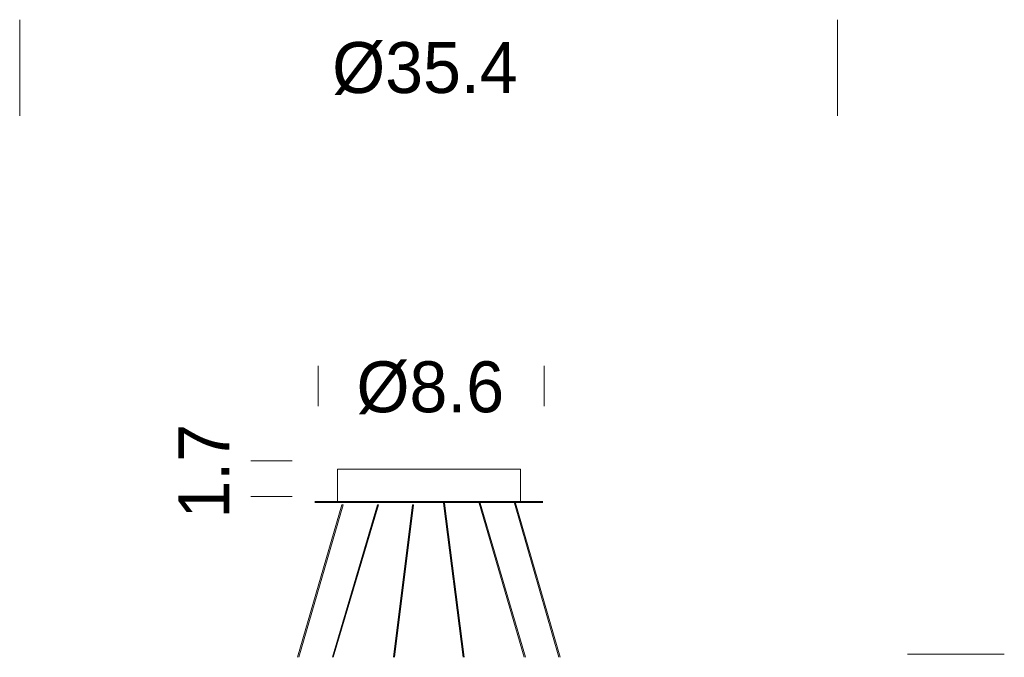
# Model space of a CAD drawing. Header units: millimetres. Extents: x 31.8 to 48.8, y -27.2 to 6.6.
# Tile 29 of 79: x 31.8 to 48.8, y -19.8 to -8.8. Entities that reach past the tile are written whole.
import ezdxf

# ---------------------------------------------------------------- set-up
doc = ezdxf.new("R2010")
doc.units = ezdxf.units.MM
doc.header["$MEASUREMENT"] = 0
doc.layers.add('Livello 1', color=7, linetype='Continuous', lineweight=0)

# ---------------------------------------------------------------- blocks, each defined once
blk = doc.blocks.new('Block_0')
at = {"layer": 'Livello 1', "true_color": 0x1d1d1b, "transparency": 33554687}
h = blk.add_hatch(color=250, dxfattribs=at)
h.dxf.hatch_style = 2
edge = h.paths.add_edge_path()
edge.add_spline(control_points=[(31.823, -8.779), (31.823, -8.779), (31.823, -10.435), (31.823, -10.435)], knot_values=[0, 0, 0, 0, 1, 1, 1, 1], degree=3, periodic=0)
edge.add_line((31.823, -10.435), (31.823, -8.779))
edge = h.paths.add_edge_path()
edge.add_spline(control_points=[(45.942, -8.779), (45.942, -8.779), (45.942, -10.435), (45.942, -10.435)], knot_values=[0, 0, 0, 0, 1, 1, 1, 1], degree=3, periodic=0)
edge.add_line((45.942, -10.435), (45.942, -8.779))
edge = h.paths.add_edge_path()
edge.add_spline(control_points=[(47.152, -27.217), (47.152, -27.217), (48.824, -27.217), (48.824, -27.217)], knot_values=[0, 0, 0, 0, 1, 1, 1, 1], degree=3, periodic=0)
edge.add_line((48.824, -27.217), (47.152, -27.217))
edge = h.paths.add_edge_path()
edge.add_spline(control_points=[(47.152, -19.73), (47.152, -19.73), (48.824, -19.73), (48.824, -19.73)], knot_values=[0, 0, 0, 0, 1, 1, 1, 1], degree=3, periodic=0)
edge.add_line((48.824, -19.73), (47.152, -19.73))
at = {"layer": 'Livello 1'}
for points in [[(31.823, -8.779), (31.823, -8.779), (31.823, -10.435), (31.823, -10.435)], [(45.942, -8.779), (45.942, -8.779), (45.942, -10.435), (45.942, -10.435)], [(47.152, -19.73), (47.152, -19.73), (48.824, -19.73), (48.824, -19.73)]]:
    blk.add_open_spline(points, degree=3, dxfattribs=at)

msp = doc.modelspace()

# ---------------------------------------------------------------- linework, layer by layer
at = {"layer": 'Livello 1', "color": 250, "lineweight": 9, "true_color": 0x1d1d1b}
for points in [[(36.974, -15.451), (36.974, -15.451), (36.974, -14.752), (36.974, -14.752)], [(40.881, -15.451), (40.881, -15.451), (40.881, -14.752), (40.881, -14.752)], [(36.53, -16.394), (36.53, -16.394), (35.815, -16.394), (35.815, -16.394)], [(37.313, -16.538), (37.313, -16.538), (37.313, -17.096), (37.313, -17.096)], [(40.469, -17.096), (40.469, -17.096), (40.469, -16.538), (40.469, -16.538)], [(36.53, -17.009), (36.53, -17.009), (35.815, -17.009), (35.815, -17.009)], [(38.837, -17.112), (38.837, -17.112), (38.837, -17.096), (38.837, -17.096)], [(38.91, -17.096), (38.91, -17.096), (38.866, -17.096), (38.866, -17.096)], [(38.866, -17.096), (38.866, -17.096), (38.866, -17.111), (38.866, -17.111)], [(38.888, -17.096), (38.888, -17.096), (38.888, -17.111), (38.888, -17.111)], [(38.91, -17.112), (38.91, -17.112), (38.91, -17.096), (38.91, -17.096)], [(38.938, -17.096), (38.938, -17.096), (38.938, -17.111), (38.938, -17.111)]]:
    msp.add_open_spline(points, degree=3, dxfattribs=at)
for points, knots in [([(37.524, -16.538), (37.524, -16.538), (37.479, -16.538), (37.479, -16.538), (37.479, -16.538), (37.441, -16.538), (37.441, -16.538), (37.441, -16.538), (37.402, -16.538), (37.402, -16.538), (37.402, -16.538), (37.374, -16.538), (37.374, -16.538), (37.374, -16.538), (37.351, -16.538), (37.351, -16.538), (37.351, -16.538), (37.335, -16.538), (37.335, -16.538), (37.335, -16.538), (37.319, -16.538), (37.319, -16.538), (37.319, -16.538), (37.312, -16.538), (37.312, -16.538)], [0, 0, 0, 0, 1, 1, 1, 2, 2, 2, 3, 3, 3, 4, 4, 4, 5, 5, 5, 6, 6, 6, 7, 7, 7, 8, 8, 8, 8]), ([(40.469, -16.538), (40.469, -16.538), (40.469, -16.538), (40.469, -16.538), (40.469, -16.538), (40.464, -16.538), (40.464, -16.538), (40.464, -16.538), (40.452, -16.538), (40.452, -16.538), (40.452, -16.538), (40.441, -16.538), (40.441, -16.538), (40.441, -16.538), (40.419, -16.538), (40.419, -16.538), (40.419, -16.538), (40.391, -16.538), (40.391, -16.538), (40.391, -16.538), (40.364, -16.538), (40.364, -16.538), (40.364, -16.538), (40.325, -16.538), (40.325, -16.538), (40.325, -16.538), (40.285, -16.538), (40.285, -16.538), (40.285, -16.538), (40.241, -16.538), (40.241, -16.538), (40.241, -16.538), (40.191, -16.538), (40.191, -16.538), (40.191, -16.538), (40.135, -16.538), (40.135, -16.538), (40.135, -16.538), (40.074, -16.538), (40.074, -16.538), (40.074, -16.538), (40.007, -16.538), (40.007, -16.538), (40.007, -16.538), (39.94, -16.538), (39.94, -16.538), (39.94, -16.538), (39.868, -16.538), (39.868, -16.538), (39.868, -16.538), (39.796, -16.538), (39.796, -16.538), (39.796, -16.538), (39.717, -16.538), (39.717, -16.538), (39.717, -16.538), (39.634, -16.538), (39.634, -16.538), (39.634, -16.538), (39.55, -16.538), (39.55, -16.538), (39.55, -16.538), (39.467, -16.538), (39.467, -16.538), (39.467, -16.538), (39.377, -16.538), (39.377, -16.538), (39.377, -16.538), (39.288, -16.538), (39.288, -16.538), (39.288, -16.538), (39.2, -16.538), (39.2, -16.538), (39.2, -16.538), (39.105, -16.538), (39.105, -16.538), (39.105, -16.538), (39.01, -16.538), (39.01, -16.538), (39.01, -16.538), (38.922, -16.538), (38.922, -16.538), (38.922, -16.538), (38.826, -16.538), (38.826, -16.538), (38.826, -16.538), (38.732, -16.538), (38.732, -16.538), (38.732, -16.538), (38.637, -16.538), (38.637, -16.538), (38.637, -16.538), (38.548, -16.538), (38.548, -16.538), (38.548, -16.538), (38.46, -16.538), (38.46, -16.538), (38.46, -16.538), (38.37, -16.538), (38.37, -16.538), (38.37, -16.538), (38.281, -16.538), (38.281, -16.538), (38.281, -16.538), (38.198, -16.538), (38.198, -16.538), (38.198, -16.538), (38.114, -16.538), (38.114, -16.538), (38.114, -16.538), (38.031, -16.538), (38.031, -16.538), (38.031, -16.538), (37.958, -16.538), (37.958, -16.538), (37.958, -16.538), (37.88, -16.538), (37.88, -16.538), (37.88, -16.538), (37.813, -16.538), (37.813, -16.538), (37.813, -16.538), (37.746, -16.538), (37.746, -16.538), (37.746, -16.538), (37.686, -16.538), (37.686, -16.538), (37.686, -16.538), (37.624, -16.538), (37.624, -16.538), (37.624, -16.538), (37.569, -16.538), (37.569, -16.538), (37.569, -16.538), (37.524, -16.538), (37.524, -16.538)], [0, 0, 0, 0, 1, 1, 1, 2, 2, 2, 3, 3, 3, 4, 4, 4, 5, 5, 5, 6, 6, 6, 7, 7, 7, 8, 8, 8, 9, 9, 9, 10, 10, 10, 11, 11, 11, 12, 12, 12, 13, 13, 13, 14, 14, 14, 15, 15, 15, 16, 16, 16, 17, 17, 17, 18, 18, 18, 19, 19, 19, 20, 20, 20, 21, 21, 21, 22, 22, 22, 23, 23, 23, 24, 24, 24, 25, 25, 25, 26, 26, 26, 27, 27, 27, 28, 28, 28, 29, 29, 29, 30, 30, 30, 31, 31, 31, 32, 32, 32, 33, 33, 33, 34, 34, 34, 35, 35, 35, 36, 36, 36, 37, 37, 37, 38, 38, 38, 39, 39, 39, 40, 40, 40, 41, 41, 41, 42, 42, 42, 43, 43, 43, 44, 44, 44, 45, 45, 45, 45]), ([(36.918, -17.096), (36.918, -17.096), (36.918, -17.096), (36.918, -17.096), (36.918, -17.096), (36.923, -17.096), (36.923, -17.096), (36.923, -17.096), (36.94, -17.096), (36.94, -17.096), (36.94, -17.096), (36.957, -17.096), (36.957, -17.096), (36.957, -17.096), (36.979, -17.096), (36.979, -17.096), (36.979, -17.096), (37.007, -17.096), (37.007, -17.096), (37.007, -17.096), (37.045, -17.096), (37.045, -17.096), (37.045, -17.096), (37.084, -17.096), (37.084, -17.096), (37.084, -17.096), (37.129, -17.096), (37.129, -17.096), (37.129, -17.096), (37.179, -17.096), (37.179, -17.096), (37.179, -17.096), (37.235, -17.096), (37.235, -17.096), (37.235, -17.096), (37.296, -17.096), (37.296, -17.096), (37.296, -17.096), (37.362, -17.096), (37.362, -17.096), (37.362, -17.096), (37.43, -17.096), (37.43, -17.096), (37.43, -17.096), (37.502, -17.096), (37.502, -17.096), (37.502, -17.096), (37.58, -17.096), (37.58, -17.096), (37.58, -17.096), (37.663, -17.096), (37.663, -17.096), (37.663, -17.096), (37.747, -17.096), (37.747, -17.096), (37.747, -17.096), (37.836, -17.096), (37.836, -17.096), (37.836, -17.096), (37.925, -17.096), (37.925, -17.096), (37.925, -17.096), (38.019, -17.096), (38.019, -17.096), (38.019, -17.096), (38.12, -17.096), (38.12, -17.096), (38.12, -17.096), (38.214, -17.096), (38.214, -17.096), (38.214, -17.096), (38.32, -17.096), (38.32, -17.096), (38.32, -17.096), (38.421, -17.096), (38.421, -17.096), (38.421, -17.096), (38.527, -17.096), (38.527, -17.096), (38.527, -17.096), (38.626, -17.096), (38.626, -17.096), (38.626, -17.096), (38.732, -17.096), (38.732, -17.096), (38.732, -17.096), (38.837, -17.096), (38.837, -17.096)], [0, 0, 0, 0, 1, 1, 1, 2, 2, 2, 3, 3, 3, 4, 4, 4, 5, 5, 5, 6, 6, 6, 7, 7, 7, 8, 8, 8, 9, 9, 9, 10, 10, 10, 11, 11, 11, 12, 12, 12, 13, 13, 13, 14, 14, 14, 15, 15, 15, 16, 16, 16, 17, 17, 17, 18, 18, 18, 19, 19, 19, 20, 20, 20, 21, 21, 21, 22, 22, 22, 23, 23, 23, 24, 24, 24, 25, 25, 25, 26, 26, 26, 27, 27, 27, 28, 28, 28, 29, 29, 29, 29]), ([(36.918, -17.112), (36.918, -17.112), (36.918, -17.112), (36.918, -17.112), (36.918, -17.112), (36.923, -17.112), (36.923, -17.112), (36.923, -17.112), (36.94, -17.112), (36.94, -17.112), (36.94, -17.112), (36.957, -17.112), (36.957, -17.112), (36.957, -17.112), (36.979, -17.112), (36.979, -17.112), (36.979, -17.112), (37.007, -17.112), (37.007, -17.112), (37.007, -17.112), (37.045, -17.112), (37.045, -17.112), (37.045, -17.112), (37.084, -17.112), (37.084, -17.112), (37.084, -17.112), (37.129, -17.112), (37.129, -17.112), (37.129, -17.112), (37.179, -17.112), (37.179, -17.112), (37.179, -17.112), (37.235, -17.112), (37.235, -17.112), (37.235, -17.112), (37.296, -17.112), (37.296, -17.112), (37.296, -17.112), (37.362, -17.112), (37.362, -17.112), (37.362, -17.112), (37.43, -17.112), (37.43, -17.112), (37.43, -17.112), (37.502, -17.112), (37.502, -17.112), (37.502, -17.112), (37.58, -17.112), (37.58, -17.112), (37.58, -17.112), (37.663, -17.112), (37.663, -17.112), (37.663, -17.112), (37.747, -17.112), (37.747, -17.112), (37.747, -17.112), (37.836, -17.112), (37.836, -17.112), (37.836, -17.112), (37.925, -17.112), (37.925, -17.112), (37.925, -17.112), (38.019, -17.112), (38.019, -17.112), (38.019, -17.112), (38.12, -17.112), (38.12, -17.112), (38.12, -17.112), (38.214, -17.112), (38.214, -17.112), (38.214, -17.112), (38.32, -17.112), (38.32, -17.112), (38.32, -17.112), (38.421, -17.112), (38.421, -17.112), (38.421, -17.112), (38.527, -17.112), (38.527, -17.112), (38.527, -17.112), (38.626, -17.112), (38.626, -17.112), (38.626, -17.112), (38.732, -17.112), (38.732, -17.112), (38.732, -17.112), (38.837, -17.112), (38.837, -17.112)], [0, 0, 0, 0, 1, 1, 1, 2, 2, 2, 3, 3, 3, 4, 4, 4, 5, 5, 5, 6, 6, 6, 7, 7, 7, 8, 8, 8, 9, 9, 9, 10, 10, 10, 11, 11, 11, 12, 12, 12, 13, 13, 13, 14, 14, 14, 15, 15, 15, 16, 16, 16, 17, 17, 17, 18, 18, 18, 19, 19, 19, 20, 20, 20, 21, 21, 21, 22, 22, 22, 23, 23, 23, 24, 24, 24, 25, 25, 25, 26, 26, 26, 27, 27, 27, 28, 28, 28, 29, 29, 29, 29]), ([(38.837, -17.096), (38.837, -17.096), (38.844, -17.096), (38.844, -17.096), (38.844, -17.096), (38.849, -17.096), (38.849, -17.096), (38.849, -17.096), (38.855, -17.096), (38.855, -17.096), (38.855, -17.096), (38.861, -17.096), (38.861, -17.096), (38.861, -17.096), (38.867, -17.096), (38.867, -17.096)], [0, 0, 0, 0, 1, 1, 1, 2, 2, 2, 3, 3, 3, 4, 4, 4, 5, 5, 5, 5]), ([(38.866, -17.112), (38.866, -17.112), (38.866, -17.112), (38.866, -17.112), (38.866, -17.112), (38.86, -17.112), (38.86, -17.112), (38.86, -17.112), (38.854, -17.112), (38.854, -17.112), (38.854, -17.112), (38.849, -17.112), (38.849, -17.112), (38.849, -17.112), (38.843, -17.112), (38.843, -17.112), (38.843, -17.112), (38.837, -17.112), (38.837, -17.112)], [0, 0, 0, 0, 1, 1, 1, 2, 2, 2, 3, 3, 3, 4, 4, 4, 5, 5, 5, 6, 6, 6, 6]), ([(38.888, -17.112), (38.888, -17.112), (38.882, -17.112), (38.882, -17.112), (38.882, -17.112), (38.877, -17.112), (38.877, -17.112), (38.877, -17.112), (38.871, -17.112), (38.871, -17.112), (38.871, -17.112), (38.866, -17.112), (38.866, -17.112)], [0, 0, 0, 0, 1, 1, 1, 2, 2, 2, 3, 3, 3, 4, 4, 4, 4]), ([(38.91, -17.112), (38.91, -17.112), (38.91, -17.112), (38.91, -17.112), (38.91, -17.112), (38.905, -17.112), (38.905, -17.112), (38.905, -17.112), (38.898, -17.112), (38.898, -17.112), (38.898, -17.112), (38.893, -17.112), (38.893, -17.112), (38.893, -17.112), (38.888, -17.112), (38.888, -17.112)], [0, 0, 0, 0, 1, 1, 1, 2, 2, 2, 3, 3, 3, 4, 4, 4, 5, 5, 5, 5]), ([(38.91, -17.096), (38.91, -17.096), (38.91, -17.096), (38.91, -17.096), (38.91, -17.096), (38.916, -17.096), (38.916, -17.096), (38.916, -17.096), (38.922, -17.096), (38.922, -17.096), (38.922, -17.096), (38.927, -17.096), (38.927, -17.096), (38.927, -17.096), (38.933, -17.096), (38.933, -17.096), (38.933, -17.096), (38.939, -17.096), (38.939, -17.096)], [0, 0, 0, 0, 1, 1, 1, 2, 2, 2, 3, 3, 3, 4, 4, 4, 5, 5, 5, 6, 6, 6, 6]), ([(38.938, -17.112), (38.938, -17.112), (38.932, -17.112), (38.932, -17.112), (38.932, -17.112), (38.927, -17.112), (38.927, -17.112), (38.927, -17.112), (38.922, -17.112), (38.922, -17.112), (38.922, -17.112), (38.915, -17.112), (38.915, -17.112), (38.915, -17.112), (38.91, -17.112), (38.91, -17.112)], [0, 0, 0, 0, 1, 1, 1, 2, 2, 2, 3, 3, 3, 4, 4, 4, 5, 5, 5, 5]), ([(38.938, -17.096), (38.938, -17.096), (39.044, -17.096), (39.044, -17.096), (39.044, -17.096), (39.15, -17.096), (39.15, -17.096), (39.15, -17.096), (39.255, -17.096), (39.255, -17.096), (39.255, -17.096), (39.356, -17.096), (39.356, -17.096), (39.356, -17.096), (39.461, -17.096), (39.461, -17.096), (39.461, -17.096), (39.561, -17.096), (39.561, -17.096), (39.561, -17.096), (39.657, -17.096), (39.657, -17.096), (39.657, -17.096), (39.756, -17.096), (39.756, -17.096), (39.756, -17.096), (39.851, -17.096), (39.851, -17.096), (39.851, -17.096), (39.94, -17.096), (39.94, -17.096), (39.94, -17.096), (40.029, -17.096), (40.029, -17.096), (40.029, -17.096), (40.113, -17.096), (40.113, -17.096), (40.113, -17.096), (40.196, -17.096), (40.196, -17.096), (40.196, -17.096), (40.275, -17.096), (40.275, -17.096), (40.275, -17.096), (40.347, -17.096), (40.347, -17.096), (40.347, -17.096), (40.413, -17.096), (40.413, -17.096), (40.413, -17.096), (40.48, -17.096), (40.48, -17.096), (40.48, -17.096), (40.542, -17.096), (40.542, -17.096), (40.542, -17.096), (40.597, -17.096), (40.597, -17.096), (40.597, -17.096), (40.647, -17.096), (40.647, -17.096), (40.647, -17.096), (40.691, -17.096), (40.691, -17.096), (40.691, -17.096), (40.731, -17.096), (40.731, -17.096), (40.731, -17.096), (40.77, -17.096), (40.77, -17.096), (40.77, -17.096), (40.797, -17.096), (40.797, -17.096), (40.797, -17.096), (40.82, -17.096), (40.82, -17.096), (40.82, -17.096), (40.843, -17.096), (40.843, -17.096), (40.843, -17.096), (40.853, -17.096), (40.853, -17.096), (40.853, -17.096), (40.858, -17.096), (40.858, -17.096)], [0, 0, 0, 0, 1, 1, 1, 2, 2, 2, 3, 3, 3, 4, 4, 4, 5, 5, 5, 6, 6, 6, 7, 7, 7, 8, 8, 8, 9, 9, 9, 10, 10, 10, 11, 11, 11, 12, 12, 12, 13, 13, 13, 14, 14, 14, 15, 15, 15, 16, 16, 16, 17, 17, 17, 18, 18, 18, 19, 19, 19, 20, 20, 20, 21, 21, 21, 22, 22, 22, 23, 23, 23, 24, 24, 24, 25, 25, 25, 26, 26, 26, 27, 27, 27, 28, 28, 28, 28]), ([(38.938, -17.112), (38.938, -17.112), (39.044, -17.112), (39.044, -17.112), (39.044, -17.112), (39.15, -17.112), (39.15, -17.112), (39.15, -17.112), (39.255, -17.112), (39.255, -17.112), (39.255, -17.112), (39.356, -17.112), (39.356, -17.112), (39.356, -17.112), (39.461, -17.112), (39.461, -17.112), (39.461, -17.112), (39.561, -17.112), (39.561, -17.112), (39.561, -17.112), (39.657, -17.112), (39.657, -17.112), (39.657, -17.112), (39.756, -17.112), (39.756, -17.112), (39.756, -17.112), (39.851, -17.112), (39.851, -17.112), (39.851, -17.112), (39.94, -17.112), (39.94, -17.112), (39.94, -17.112), (40.029, -17.112), (40.029, -17.112), (40.029, -17.112), (40.113, -17.112), (40.113, -17.112), (40.113, -17.112), (40.196, -17.112), (40.196, -17.112), (40.196, -17.112), (40.275, -17.112), (40.275, -17.112), (40.275, -17.112), (40.347, -17.112), (40.347, -17.112), (40.347, -17.112), (40.413, -17.112), (40.413, -17.112), (40.413, -17.112), (40.48, -17.112), (40.48, -17.112), (40.48, -17.112), (40.542, -17.112), (40.542, -17.112), (40.542, -17.112), (40.597, -17.112), (40.597, -17.112), (40.597, -17.112), (40.647, -17.112), (40.647, -17.112), (40.647, -17.112), (40.691, -17.112), (40.691, -17.112), (40.691, -17.112), (40.731, -17.112), (40.731, -17.112), (40.731, -17.112), (40.77, -17.112), (40.77, -17.112), (40.77, -17.112), (40.797, -17.112), (40.797, -17.112), (40.797, -17.112), (40.82, -17.112), (40.82, -17.112), (40.82, -17.112), (40.843, -17.112), (40.843, -17.112), (40.843, -17.112), (40.853, -17.112), (40.853, -17.112), (40.853, -17.112), (40.858, -17.112), (40.858, -17.112)], [0, 0, 0, 0, 1, 1, 1, 2, 2, 2, 3, 3, 3, 4, 4, 4, 5, 5, 5, 6, 6, 6, 7, 7, 7, 8, 8, 8, 9, 9, 9, 10, 10, 10, 11, 11, 11, 12, 12, 12, 13, 13, 13, 14, 14, 14, 15, 15, 15, 16, 16, 16, 17, 17, 17, 18, 18, 18, 19, 19, 19, 20, 20, 20, 21, 21, 21, 22, 22, 22, 23, 23, 23, 24, 24, 24, 25, 25, 25, 26, 26, 26, 27, 27, 27, 28, 28, 28, 28])]:
    msp.add_open_spline(points, degree=3, knots=knots, dxfattribs=at)
at = {"layer": 'Livello 1', "color": 250, "lineweight": 5, "true_color": 0x1d1d1b}
for points in [[(37.388, -17.149), (37.388, -17.149), (36.621, -19.78), (36.621, -19.78)], [(36.64, -19.78), (36.64, -19.78), (37.406, -17.149), (37.406, -17.149)], [(38.003, -17.149), (38.003, -17.149), (37.222, -19.78), (37.222, -19.78)], [(37.238, -19.78), (37.238, -19.78), (38.019, -17.149), (38.019, -17.149)], [(38.605, -17.149), (38.605, -17.149), (38.276, -19.78), (38.276, -19.78)], [(38.295, -19.78), (38.295, -19.78), (38.624, -17.149), (38.624, -17.149)], [(39.139, -17.125), (39.139, -17.125), (39.478, -19.78), (39.478, -19.78)], [(39.497, -19.78), (39.497, -19.78), (39.158, -17.125), (39.158, -17.125)], [(39.756, -17.125), (39.756, -17.125), (40.535, -19.78), (40.535, -19.78)], [(40.554, -19.78), (40.554, -19.78), (39.775, -17.125), (39.775, -17.125)], [(40.366, -17.125), (40.366, -17.125), (41.135, -19.78), (41.135, -19.78)], [(41.154, -19.78), (41.154, -19.78), (40.385, -17.125), (40.385, -17.125)]]:
    msp.add_open_spline(points, degree=3, dxfattribs=at)
for points, knots in [([(37.396, -17.15), (37.396, -17.15), (37.393, -17.15), (37.393, -17.15), (37.393, -17.15), (37.39, -17.15), (37.39, -17.15), (37.39, -17.15), (37.388, -17.15), (37.388, -17.15)], [0, 0, 0, 0, 1, 1, 1, 2, 2, 2, 3, 3, 3, 3]), ([(37.406, -17.15), (37.406, -17.15), (37.404, -17.15), (37.404, -17.15), (37.404, -17.15), (37.399, -17.15), (37.399, -17.15), (37.399, -17.15), (37.396, -17.15), (37.396, -17.15)], [0, 0, 0, 0, 1, 1, 1, 2, 2, 2, 3, 3, 3, 3]), ([(38.003, -17.15), (38.003, -17.15), (38.003, -17.15), (38.003, -17.15), (38.003, -17.15), (38.006, -17.15), (38.006, -17.15), (38.006, -17.15), (38.011, -17.15), (38.011, -17.15), (38.011, -17.15), (38.014, -17.15), (38.014, -17.15), (38.014, -17.15), (38.016, -17.15), (38.016, -17.15), (38.016, -17.15), (38.019, -17.15), (38.019, -17.15)], [0, 0, 0, 0, 1, 1, 1, 2, 2, 2, 3, 3, 3, 4, 4, 4, 5, 5, 5, 6, 6, 6, 6]), ([(38.606, -17.15), (38.606, -17.15), (38.608, -17.15), (38.608, -17.15), (38.608, -17.15), (38.611, -17.15), (38.611, -17.15), (38.611, -17.15), (38.614, -17.15), (38.614, -17.15), (38.614, -17.15), (38.617, -17.15), (38.617, -17.15), (38.617, -17.15), (38.622, -17.15), (38.622, -17.15), (38.622, -17.15), (38.624, -17.15), (38.624, -17.15)], [0, 0, 0, 0, 1, 1, 1, 2, 2, 2, 3, 3, 3, 4, 4, 4, 5, 5, 5, 6, 6, 6, 6]), ([(39.158, -17.125), (39.158, -17.125), (39.158, -17.125), (39.158, -17.125), (39.158, -17.125), (39.155, -17.125), (39.155, -17.125), (39.155, -17.125), (39.153, -17.125), (39.153, -17.125), (39.153, -17.125), (39.147, -17.125), (39.147, -17.125), (39.147, -17.125), (39.144, -17.125), (39.144, -17.125), (39.144, -17.125), (39.142, -17.125), (39.142, -17.125), (39.142, -17.125), (39.139, -17.125), (39.139, -17.125)], [0, 0, 0, 0, 1, 1, 1, 2, 2, 2, 3, 3, 3, 4, 4, 4, 5, 5, 5, 6, 6, 6, 7, 7, 7, 7]), ([(39.775, -17.125), (39.775, -17.125), (39.775, -17.125), (39.775, -17.125), (39.775, -17.125), (39.772, -17.125), (39.772, -17.125), (39.772, -17.125), (39.77, -17.125), (39.77, -17.125), (39.77, -17.125), (39.767, -17.125), (39.767, -17.125), (39.767, -17.125), (39.764, -17.125), (39.764, -17.125), (39.764, -17.125), (39.759, -17.125), (39.759, -17.125), (39.759, -17.125), (39.756, -17.125), (39.756, -17.125)], [0, 0, 0, 0, 1, 1, 1, 2, 2, 2, 3, 3, 3, 4, 4, 4, 5, 5, 5, 6, 6, 6, 7, 7, 7, 7]), ([(40.366, -17.125), (40.366, -17.125), (40.366, -17.125), (40.366, -17.125), (40.366, -17.125), (40.369, -17.125), (40.369, -17.125), (40.369, -17.125), (40.372, -17.125), (40.372, -17.125), (40.372, -17.125), (40.375, -17.125), (40.375, -17.125)], [0, 0, 0, 0, 1, 1, 1, 2, 2, 2, 3, 3, 3, 4, 4, 4, 4]), ([(40.375, -17.125), (40.375, -17.125), (40.38, -17.125), (40.38, -17.125), (40.38, -17.125), (40.382, -17.125), (40.382, -17.125), (40.382, -17.125), (40.385, -17.125), (40.385, -17.125)], [0, 0, 0, 0, 1, 1, 1, 2, 2, 2, 3, 3, 3, 3])]:
    msp.add_open_spline(points, degree=3, knots=knots, dxfattribs=at)

# ---------------------------------------------------------------- block references
at = {"layer": 'Livello 1'}
msp.add_blockref('Block_0', (0, 0), dxfattribs=at)

# ---------------------------------------------------------------- texts
at = {"layer": 'Livello 1', "char_height": 0.2, "attachment_point": 7}
for s, insert in [('\\C250;\\c1776925;\\FBrandon Grotesque Regular|b0|i0|c1;\\H0.879142;\\W1.000000;Ø35.4', (37.219, -10.077)), ('\\C250;\\c1776925;\\FBrandon Grotesque Regular|b0|i0|c1;\\H0.879142;\\W1.000000;Ø8.6', (37.639, -15.587))]:
    msp.add_mtext(s, dxfattribs=dict(at, insert=insert))
at = {"layer": 'Livello 1', "insert": (35.442, -17.39), "char_height": 0.2, "attachment_point": 7, "rotation": 90}
msp.add_mtext('\\C250;\\c1776925;\\FBrandon Grotesque Regular|b0|i0|c1;\\H0.879142;\\W1.000000;1.7', dxfattribs=at)

doc.saveas('drawing.dxf')
